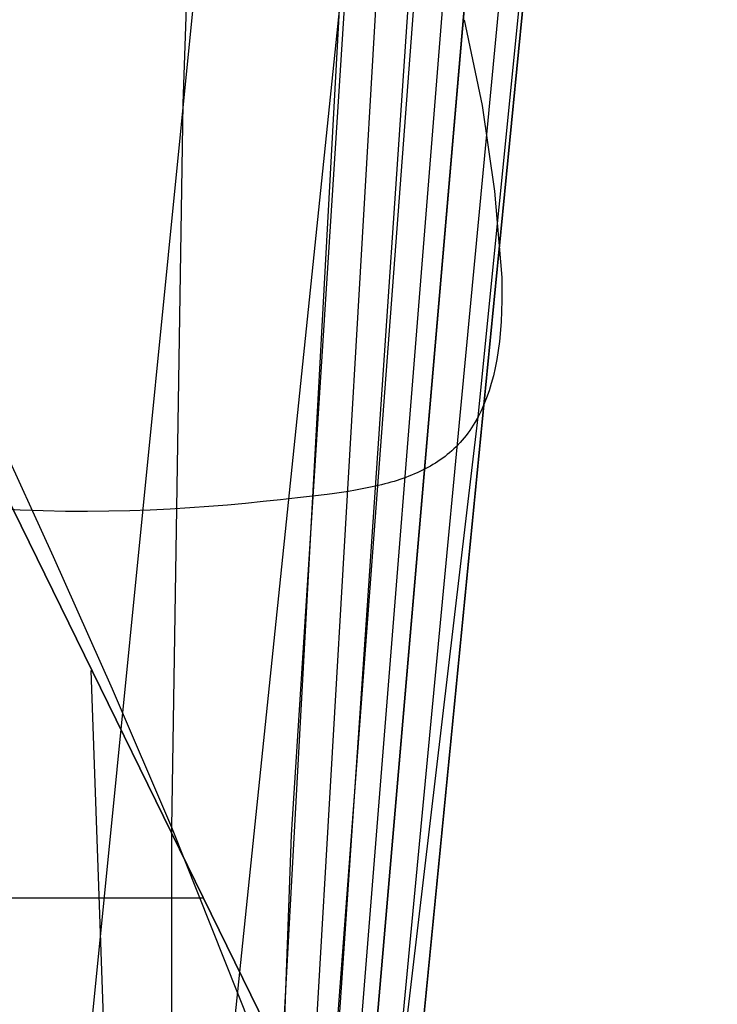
# Model space of a CAD drawing. Header units: millimetres. Extents: x -273 to 273, y -240 to 302.
# Tile 208 of 256: x 247 to 263, y -203 to -181. Entities that reach past the tile are written whole.
import ezdxf

# ---------------------------------------------------------------- set-up
doc = ezdxf.new("R2010")
doc.units = ezdxf.units.MM
doc.header["$MEASUREMENT"] = 0
doc.layers.add('IGES level 1', color=7, linetype='Continuous', true_color=0x3e413d)
doc.layers.add('IGES level 2', color=7, linetype='Continuous', true_color=0x008000)

msp = doc.modelspace()

# ---------------------------------------------------------------- linework, layer by layer
at = {"layer": 'IGES level 1'}
for p, q in [((246.346, -190.445, 368.408), (258.515, -215.291)), ((258.515, -215.291), (246.346, -190.445, 368.408)), ((250.444, -234.737, 286.645), (249.05, -195.996, 286.103)), ((251.534, -201.08, 210.712), (218.111, -201.08, 210.712))]:
    msp.add_line(p, q, dxfattribs=at)
at = {"layer": 'IGES level 2', "color": 31, "true_color": 0xfabe47}
for p, q in [((260.319, -127.024, 579.997), (254.2, -208.3, 579.133)), ((254.065, -216.523, 582.366), (261.055, -129.16, 583.37)), ((254.104, -219.15, 585.227), (261.68, -131.102, 586.437)), ((261.68, -131.102, 586.437), (254.104, -219.15, 585.227)), ((254.865, -215.835, 590.212), (262.573, -134.347, 591.614)), ((256.425, -204.213, 594.326), (263.015, -136.813, 595.626)), ((263.015, -136.813, 595.626), (256.425, -204.213, 594.326)), ((257.372, -139.443, 572.006), (253.514, -199.667, 571.689)), ((257.68, -190.341, 599.425), (262.727, -139.857, 600.766)), ((251.776, -208.454, 601.081), (258.691, -141.531, 603.809)), ((248.577, -208.719, 600.701), (255.264, -141.779, 603.864)), ((251.105, -183.358, 553.938), (251.811, -162.115, 553.842)), ((253.258, -205.567, 571.738), (255.062, -172.661, 571.674)), ((253.133, -220.207, 575.754), (255.755, -175.097, 575.587)), ((253.453, -220.376, 579.188), (256.379, -177.397, 579.232)), ((257.372, -181.479, 585.625), (257.769, -183.39, 588.61)), ((250.852, -199.5, 554.223), (251.105, -183.358, 553.938)), ((257.769, -183.39, 588.61), (258.047, -185.307, 591.604)), ((258.047, -185.307, 591.604), (258.207, -187.228, 594.604)), ((258.207, -187.228, 594.604), (258.21, -187.744, 595.408)), ((258.21, -187.744, 595.408), (258.192, -188.22, 596.149)), ((258.192, -188.22, 596.149), (258.154, -188.658, 596.83)), ((258.154, -188.658, 596.83), (258.097, -189.06, 597.454)), ((258.097, -189.06, 597.454), (258.061, -189.248, 597.745)), ((258.061, -189.248, 597.745), (258.02, -189.427, 598.023)), ((258.02, -189.427, 598.023), (257.974, -189.599, 598.287)), ((257.925, -189.762, 598.539), (257.87, -189.918, 598.778)), ((257.974, -189.599, 598.287), (257.925, -189.762, 598.539)), ((257.87, -189.918, 598.778), (257.811, -190.066, 599.006)), ((257.748, -190.207, 599.221), (257.68, -190.341, 599.425)), ((257.811, -190.066, 599.006), (257.748, -190.207, 599.221)), ((255.101, -212.162, 598.816), (257.68, -190.341, 599.425)), ((257.609, -190.468, 599.618), (257.571, -190.529, 599.71)), ((257.68, -190.341, 599.425), (257.609, -190.468, 599.618)), ((257.493, -190.646, 599.886), (257.453, -190.702, 599.97)), ((257.533, -190.588, 599.799), (257.493, -190.646, 599.886)), ((257.571, -190.529, 599.71), (257.533, -190.588, 599.799)), ((248.211, -193.465, 534.345), (246.977, -190.771, 524)), ((257.325, -190.861, 600.208), (257.28, -190.911, 600.282)), ((257.368, -190.81, 600.131), (257.325, -190.861, 600.208)), ((257.411, -190.757, 600.052), (257.368, -190.81, 600.131)), ((257.453, -190.702, 599.97), (257.411, -190.757, 600.052)), ((257.093, -191.097, 600.555), (257.043, -191.14, 600.618)), ((257.141, -191.053, 600.491), (257.093, -191.097, 600.555)), ((257.188, -191.007, 600.423), (257.141, -191.053, 600.491)), ((257.235, -190.96, 600.354), (257.188, -191.007, 600.423)), ((257.28, -190.911, 600.282), (257.235, -190.96, 600.354)), ((256.783, -191.336, 600.898), (256.728, -191.371, 600.948)), ((256.837, -191.299, 600.846), (256.783, -191.336, 600.898)), ((256.89, -191.261, 600.793), (256.837, -191.299, 600.846)), ((256.942, -191.222, 600.736), (256.89, -191.261, 600.793)), ((256.993, -191.182, 600.678), (256.942, -191.222, 600.736)), ((257.043, -191.14, 600.618), (256.993, -191.182, 600.678)), ((256.381, -191.56, 601.207), (256.32, -191.588, 601.244)), ((256.441, -191.532, 601.169), (256.381, -191.56, 601.207)), ((256.5, -191.502, 601.128), (256.441, -191.532, 601.169)), ((256.558, -191.471, 601.086), (256.5, -191.502, 601.128)), ((256.616, -191.439, 601.042), (256.558, -191.471, 601.086)), ((256.672, -191.405, 600.996), (256.616, -191.439, 601.042)), ((256.728, -191.371, 600.948), (256.672, -191.405, 600.996)), ((255.805, -191.779, 601.481), (255.737, -191.799, 601.504)), ((255.872, -191.758, 601.457), (255.805, -191.779, 601.481)), ((255.938, -191.736, 601.431), (255.872, -191.758, 601.457)), ((256.004, -191.714, 601.404), (255.938, -191.736, 601.431)), ((256.069, -191.69, 601.375), (256.004, -191.714, 601.404)), ((256.133, -191.666, 601.345), (256.069, -191.69, 601.375)), ((256.196, -191.641, 601.313), (256.133, -191.666, 601.345)), ((256.259, -191.615, 601.279), (256.196, -191.641, 601.313)), ((256.32, -191.588, 601.244), (256.259, -191.615, 601.279)), ((254.789, -192.003, 601.694), (254.634, -192.027, 601.708)), ((254.943, -191.977, 601.676), (254.789, -192.003, 601.694)), ((255.093, -191.95, 601.655), (254.943, -191.977, 601.676)), ((255.241, -191.92, 601.629), (255.093, -191.95, 601.655)), ((255.314, -191.905, 601.615), (255.241, -191.92, 601.629)), ((255.387, -191.889, 601.599), (255.314, -191.905, 601.615)), ((255.458, -191.872, 601.583), (255.387, -191.889, 601.599)), ((255.529, -191.855, 601.565), (255.458, -191.872, 601.583)), ((255.599, -191.837, 601.546), (255.529, -191.855, 601.565)), ((255.668, -191.818, 601.526), (255.599, -191.837, 601.546)), ((255.737, -191.799, 601.504), (255.668, -191.818, 601.526)), ((253.274, -192.192, 601.74), (252.889, -192.232, 601.732)), ((253.649, -192.15, 601.743), (253.274, -192.192, 601.74)), ((253.986, -192.112, 601.739), (253.649, -192.15, 601.743)), ((254.315, -192.071, 601.729), (253.986, -192.112, 601.739)), ((254.475, -192.049, 601.72), (254.315, -192.071, 601.729)), ((254.634, -192.027, 601.708), (254.475, -192.049, 601.72)), ((247.466, -192.421, 600.647), (246.944, -192.393, 600.437)), ((247.723, -192.431, 600.743), (247.466, -192.421, 600.647)), ((247.977, -192.44, 600.834), (247.723, -192.431, 600.743)), ((248.476, -192.45, 600.999), (247.977, -192.44, 600.834)), ((249.91, -192.437, 601.377), (249.443, -192.448, 601.27)), ((250.367, -192.421, 601.468), (249.91, -192.437, 601.377)), ((250.813, -192.399, 601.543), (250.367, -192.421, 601.468)), ((251.249, -192.372, 601.604), (250.813, -192.399, 601.543)), ((251.674, -192.342, 601.652), (251.249, -192.372, 601.604)), ((252.089, -192.308, 601.689), (251.674, -192.342, 601.652)), ((252.494, -192.271, 601.715), (252.089, -192.308, 601.689)), ((252.889, -192.232, 601.732), (252.494, -192.271, 601.715)), ((248.965, -192.453, 601.144), (248.476, -192.45, 600.999)), ((249.443, -192.448, 601.27), (248.965, -192.453, 601.144)), ((249.526, -196.416, 544.483), (248.211, -193.465, 534.345)), ((250.852, -199.5, 554.223), (249.526, -196.416, 544.483)), ((253.258, -205.567, 571.738), (250.852, -199.5, 554.223)), ((250.854, -211.247, 554.622), (250.852, -199.5, 554.223)), ((253.514, -199.667, 571.689), (252.841, -217.937, 571.981))]:
    msp.add_line(p, q, dxfattribs=at)

doc.saveas('drawing.dxf')
